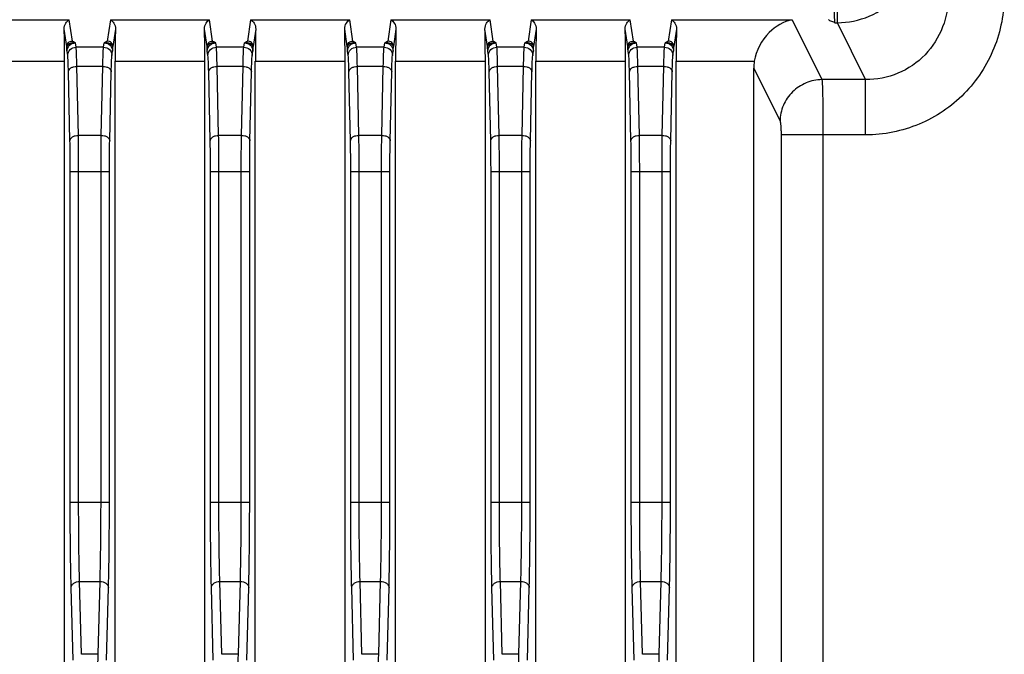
# Model space of a CAD drawing. Header units: millimetres. Extents: x 0 to 2577, y 0 to 841.
# Tile 25 of 68: x 968 to 1003, y 536 to 559. Entities that reach past the tile are written whole.
import ezdxf

# ---------------------------------------------------------------- set-up
doc = ezdxf.new("R2010")
doc.units = ezdxf.units.MM
doc.layers.add('PROCESSING_MODULE_COVER-SHAPE', color=7, linetype='Continuous')

msp = doc.modelspace()

# ---------------------------------------------------------------- linework, layer by layer
at = {"layer": 'PROCESSING_MODULE_COVER-SHAPE', "color": 7, "linetype": 'Continuous'}
for p, q in [((997.489, 558.517), (997.489, 559.502)), ((966.574, 558.617), (970.107, 558.617)), ((970.219, 557.863), (970.107, 558.617)), ((971.574, 558.617), (971.462, 557.863)), ((971.574, 558.617), (975.107, 558.617)), ((975.219, 557.863), (975.107, 558.617)), ((976.574, 558.617), (976.462, 557.863)), ((976.574, 558.617), (980.107, 558.617)), ((980.219, 557.863), (980.107, 558.617)), ((981.574, 558.617), (981.462, 557.863)), ((981.574, 558.617), (985.107, 558.617)), ((985.219, 557.863), (985.107, 558.617)), ((986.574, 558.617), (986.462, 557.863)), ((986.574, 558.617), (990.107, 558.617)), ((990.219, 557.863), (990.107, 558.617)), ((991.574, 558.617), (991.462, 557.863)), ((991.574, 558.617), (995.882, 558.617)), ((995.882, 558.617), (996.94, 556.486)), ((997.395, 558.517), (997.489, 558.517)), ((998.497, 556.486), (997.489, 558.517)), ((970.019, 557.666), (969.926, 558.291)), ((971.755, 558.291), (971.662, 557.666)), ((975.019, 557.666), (974.926, 558.291)), ((976.755, 558.291), (976.662, 557.666)), ((980.019, 557.666), (979.926, 558.291)), ((981.755, 558.291), (981.662, 557.666)), ((985.019, 557.666), (984.926, 558.291)), ((986.755, 558.291), (986.662, 557.666)), ((990.019, 557.666), (989.926, 558.291)), ((991.755, 558.291), (991.662, 557.666)), ((970.351, 557.643), (970.329, 557.797)), ((971.33, 557.643), (971.352, 557.797)), ((975.351, 557.643), (975.329, 557.797)), ((976.33, 557.643), (976.352, 557.797)), ((980.351, 557.643), (980.329, 557.797)), ((981.33, 557.643), (981.352, 557.797)), ((985.351, 557.643), (985.329, 557.797)), ((986.33, 557.643), (986.352, 557.797)), ((990.351, 557.643), (990.329, 557.797)), ((991.33, 557.643), (991.352, 557.797)), ((970.051, 557.348), (970.029, 557.501)), ((971.33, 557.643), (970.351, 557.643)), ((971.629, 557.348), (971.652, 557.501)), ((975.051, 557.348), (975.029, 557.501)), ((976.33, 557.643), (975.351, 557.643)), ((976.629, 557.348), (976.652, 557.501)), ((980.051, 557.348), (980.029, 557.501)), ((981.33, 557.643), (980.351, 557.643)), ((981.629, 557.348), (981.652, 557.501)), ((985.051, 557.348), (985.029, 557.501)), ((986.33, 557.643), (985.351, 557.643)), ((986.629, 557.348), (986.652, 557.501)), ((990.051, 557.348), (990.029, 557.501)), ((991.33, 557.643), (990.351, 557.643)), ((991.629, 557.348), (991.652, 557.501)), ((966.74, 557.14), (969.94, 557.14)), ((969.94, 508.827), (969.94, 557.14)), ((971.74, 508.827), (971.74, 557.14)), ((971.74, 557.14), (974.94, 557.14)), ((974.94, 508.827), (974.94, 557.14)), ((976.74, 508.827), (976.74, 557.14)), ((976.74, 557.14), (979.94, 557.14)), ((979.94, 508.827), (979.94, 557.14)), ((981.74, 508.827), (981.74, 557.14)), ((981.74, 557.14), (984.94, 557.14)), ((984.94, 508.827), (984.94, 557.14)), ((986.74, 508.827), (986.74, 557.14)), ((986.74, 557.14), (989.94, 557.14)), ((989.94, 508.827), (989.94, 557.14)), ((991.74, 508.827), (991.74, 557.14)), ((991.74, 557.14), (994.527, 557.14)), ((970.132, 554.306), (970.078, 556.766)), ((970.432, 554.499), (970.378, 556.959)), ((971.303, 556.959), (970.378, 556.959)), ((971.249, 554.499), (971.303, 556.959)), ((971.549, 554.306), (971.603, 556.766)), ((975.132, 554.306), (975.078, 556.766)), ((975.432, 554.499), (975.378, 556.959)), ((976.303, 556.959), (975.378, 556.959)), ((976.249, 554.499), (976.303, 556.959)), ((976.549, 554.306), (976.603, 556.766)), ((980.132, 554.306), (980.078, 556.766)), ((980.432, 554.499), (980.378, 556.959)), ((981.303, 556.959), (980.378, 556.959)), ((981.249, 554.499), (981.303, 556.959)), ((981.549, 554.306), (981.603, 556.766)), ((985.132, 554.306), (985.078, 556.766)), ((985.432, 554.499), (985.378, 556.959)), ((986.303, 556.959), (985.378, 556.959)), ((986.249, 554.499), (986.303, 556.959)), ((986.549, 554.306), (986.603, 556.766)), ((990.132, 554.306), (990.078, 556.766)), ((990.432, 554.499), (990.378, 556.959)), ((991.303, 556.959), (990.378, 556.959)), ((991.249, 554.499), (991.303, 556.959)), ((991.549, 554.306), (991.603, 556.766)), ((994.508, 508.827), (994.508, 556.898)), ((994.508, 556.898), (995.445, 555.009)), ((998.497, 556.486), (996.94, 556.486)), ((998.497, 554.516), (998.497, 556.486)), ((971.249, 554.499), (970.432, 554.499)), ((976.249, 554.499), (975.432, 554.499)), ((981.249, 554.499), (980.432, 554.499)), ((986.249, 554.499), (985.432, 554.499)), ((991.249, 554.499), (990.432, 554.499)), ((995.482, 554.516), (995.482, 496.454)), ((998.497, 554.516), (995.482, 554.516)), ((996.976, 554.516), (996.976, 494.463)), ((970.142, 541.413), (970.142, 553.214)), ((970.142, 553.214), (971.539, 553.214)), ((970.442, 541.413), (970.442, 553.214)), ((971.239, 541.413), (971.239, 553.214)), ((971.539, 541.413), (971.539, 553.214)), ((975.142, 541.413), (975.142, 553.214)), ((975.142, 553.214), (976.539, 553.214)), ((975.442, 541.413), (975.442, 553.214)), ((976.239, 541.413), (976.239, 553.214)), ((976.539, 541.413), (976.539, 553.214)), ((980.142, 541.413), (980.142, 553.214)), ((980.142, 553.214), (981.539, 553.214)), ((980.442, 541.413), (980.442, 553.214)), ((981.239, 541.413), (981.239, 553.214)), ((981.539, 541.413), (981.539, 553.214)), ((985.142, 541.413), (985.142, 553.214)), ((985.142, 553.214), (986.539, 553.214)), ((985.442, 541.413), (985.442, 553.214)), ((986.239, 541.413), (986.239, 553.214)), ((986.539, 541.413), (986.539, 553.214)), ((990.142, 541.413), (990.142, 553.214)), ((990.142, 553.214), (991.539, 553.214)), ((990.442, 541.413), (990.442, 553.214)), ((991.239, 541.413), (991.239, 553.214)), ((991.539, 541.413), (991.539, 553.214)), ((970.142, 541.413), (971.539, 541.413)), ((975.142, 541.413), (976.539, 541.413)), ((980.142, 541.413), (981.539, 541.413)), ((985.142, 541.413), (986.539, 541.413)), ((990.142, 541.413), (991.539, 541.413)), ((970.543, 535.989), (970.475, 538.585)), ((970.475, 538.585), (971.206, 538.585)), ((971.138, 535.989), (971.206, 538.585)), ((975.543, 535.989), (975.475, 538.585)), ((975.475, 538.585), (976.206, 538.585)), ((976.138, 535.989), (976.206, 538.585)), ((980.543, 535.989), (980.475, 538.585)), ((980.475, 538.585), (981.206, 538.585)), ((981.138, 535.989), (981.206, 538.585)), ((985.543, 535.989), (985.475, 538.585)), ((985.475, 538.585), (986.206, 538.585)), ((986.138, 535.989), (986.206, 538.585)), ((990.543, 535.989), (990.475, 538.585)), ((990.475, 538.585), (991.206, 538.585)), ((991.138, 535.989), (991.206, 538.585)), ((970.243, 535.776), (970.175, 538.373)), ((971.438, 535.776), (971.506, 538.373)), ((975.243, 535.776), (975.175, 538.373)), ((976.438, 535.776), (976.506, 538.373)), ((980.243, 535.776), (980.175, 538.373)), ((981.438, 535.776), (981.506, 538.373)), ((985.243, 535.776), (985.175, 538.373)), ((986.438, 535.776), (986.506, 538.373)), ((990.243, 535.776), (990.175, 538.373)), ((991.438, 535.776), (991.506, 538.373)), ((971.138, 535.989), (970.543, 535.989)), ((976.138, 535.989), (975.543, 535.989)), ((981.138, 535.989), (980.543, 535.989)), ((986.138, 535.989), (985.543, 535.989)), ((991.138, 535.989), (990.543, 535.989))]:
    msp.add_line(p, q, dxfattribs=at)
for centre, major_axis, ratio, start_param, end_param in [((969.901, 557.14), (0, 1.5), 0.026186, -1.570796, -0.695632), ((971.78, 557.14), (0, 1.5), 0.026186, 0.695632, 1.570796), ((974.901, 557.14), (0, 1.5), 0.026186, -1.570796, -0.695632), ((976.78, 557.14), (0, 1.5), 0.026186, 0.695632, 1.570796), ((979.901, 557.14), (0, 1.5), 0.026186, -1.570796, -0.695632), ((981.78, 557.14), (0, 1.5), 0.026186, 0.695632, 1.570796), ((984.901, 557.14), (0, 1.5), 0.026186, -1.570796, -0.695632), ((986.78, 557.14), (0, 1.5), 0.026186, 0.695632, 1.570796), ((989.901, 557.14), (0, 1.5), 0.026186, -1.570796, -0.695632), ((991.78, 557.14), (0, 1.5), 0.026186, 0.695632, 1.570796), ((996.013, 556.875), (-0.679, 1.369), 0.981173, 0.943206, 1.102604)]:
    msp.add_ellipse(centre, major_axis=major_axis, ratio=ratio, start_param=start_param, end_param=end_param, dxfattribs=at)
for points, knots in [([(997.489, 558.517), (997.876, 558.519), (998.659, 558.677), (999.645, 559.343), (1000.305, 560.334), (1000.461, 561.115), (1000.463, 561.502)], [0, 0, 0, 0, 0.250066, 0.500149, 0.750136, 1, 1, 1, 1]), ([(997.36, 559.502), (997.36, 559.388), (997.362, 559.174), (997.368, 558.885), (997.379, 558.671), (997.386, 558.556), (997.395, 558.517)], [0, 0, 0, 0, 0.347032, 0.652184, 0.878808, 1, 1, 1, 1]), ([(1003.44, 559.517), (1003.44, 558.869), (1003.19, 557.561), (1002.1, 555.896), (1000.453, 554.776), (999.144, 554.516), (998.497, 554.516)], [0, 0, 0, 0, 0.250062, 0.500061, 0.750022, 1, 1, 1, 1]), ([(1001.448, 559.517), (1001.452, 559.127), (1001.313, 558.337), (1000.673, 557.32), (999.682, 556.635), (998.888, 556.482), (998.497, 556.486)], [0, 0, 0, 0, 0.249426, 0.499397, 0.74973, 1, 1, 1, 1]), ([(969.926, 558.291), (969.924, 558.365), (969.962, 558.497), (970.058, 558.592), (970.107, 558.617)], [0, 0, 0, 0, 0.56873, 1, 1, 1, 1]), ([(971.574, 558.617), (971.623, 558.592), (971.719, 558.497), (971.757, 558.365), (971.755, 558.291)], [0, 0, 0, 0, 0.431244, 1, 1, 1, 1]), ([(974.926, 558.291), (974.924, 558.365), (974.962, 558.497), (975.058, 558.592), (975.107, 558.617)], [0, 0, 0, 0, 0.56873, 1, 1, 1, 1]), ([(976.574, 558.617), (976.623, 558.592), (976.719, 558.497), (976.757, 558.365), (976.755, 558.291)], [0, 0, 0, 0, 0.431244, 1, 1, 1, 1]), ([(979.926, 558.291), (979.924, 558.365), (979.962, 558.497), (980.058, 558.592), (980.107, 558.617)], [0, 0, 0, 0, 0.56873, 1, 1, 1, 1]), ([(981.574, 558.617), (981.623, 558.592), (981.719, 558.497), (981.757, 558.365), (981.755, 558.291)], [0, 0, 0, 0, 0.431244, 1, 1, 1, 1]), ([(984.926, 558.291), (984.924, 558.365), (984.962, 558.497), (985.058, 558.592), (985.107, 558.617)], [0, 0, 0, 0, 0.56873, 1, 1, 1, 1]), ([(986.574, 558.617), (986.623, 558.592), (986.719, 558.497), (986.757, 558.365), (986.755, 558.291)], [0, 0, 0, 0, 0.431244, 1, 1, 1, 1]), ([(989.926, 558.291), (989.924, 558.365), (989.962, 558.497), (990.058, 558.592), (990.107, 558.617)], [0, 0, 0, 0, 0.56873, 1, 1, 1, 1]), ([(991.574, 558.617), (991.623, 558.592), (991.719, 558.497), (991.757, 558.365), (991.755, 558.291)], [0, 0, 0, 0, 0.431244, 1, 1, 1, 1]), ([(995.882, 558.617), (995.576, 558.559), (994.932, 558.189), (994.588, 557.521), (994.527, 557.14)], [0, 0, 0, 0, 0.446847, 1, 1, 1, 1]), ([(997.395, 558.517), (997.347, 558.534), (997.278, 558.558), (997.205, 558.595), (997.176, 558.618), (997.174, 558.631)], [0, 0, 0, 0, 0.607497, 0.845119, 1, 1, 1, 1]), ([(970.019, 557.666), (970.019, 557.717), (970.063, 557.822), (970.168, 557.863), (970.219, 557.863)], [0, 0, 0, 0, 0.497369, 1, 1, 1, 1]), ([(970.329, 557.797), (970.256, 557.804), (970.15, 557.788), (970.049, 557.726), (970.02, 557.685), (970.019, 557.666)], [0, 0, 0, 0, 0.614308, 0.843414, 1, 1, 1, 1]), ([(970.029, 557.501), (970.029, 557.577), (970.094, 557.734), (970.252, 557.796), (970.329, 557.797)], [0, 0, 0, 0, 0.497369, 1, 1, 1, 1]), ([(970.329, 557.797), (970.305, 557.807), (970.27, 557.821), (970.234, 557.843), (970.22, 557.856), (970.219, 557.863)], [0, 0, 0, 0, 0.599211, 0.837113, 1, 1, 1, 1]), ([(971.462, 557.863), (971.461, 557.856), (971.447, 557.843), (971.41, 557.821), (971.376, 557.807), (971.352, 557.797)], [0, 0, 0, 0, 0.16287, 0.400795, 1, 1, 1, 1]), ([(971.662, 557.666), (971.66, 557.685), (971.632, 557.726), (971.531, 557.788), (971.425, 557.804), (971.352, 557.797)], [0, 0, 0, 0, 0.1565, 0.385591, 1, 1, 1, 1]), ([(971.352, 557.797), (971.429, 557.796), (971.586, 557.734), (971.652, 557.577), (971.652, 557.501)], [0, 0, 0, 0, 0.502631, 1, 1, 1, 1]), ([(971.662, 557.666), (971.661, 557.717), (971.618, 557.822), (971.513, 557.863), (971.462, 557.863)], [0, 0, 0, 0, 0.497371, 1, 1, 1, 1]), ([(975.019, 557.666), (975.019, 557.717), (975.063, 557.822), (975.168, 557.863), (975.219, 557.863)], [0, 0, 0, 0, 0.497369, 1, 1, 1, 1]), ([(975.329, 557.797), (975.256, 557.804), (975.15, 557.788), (975.049, 557.726), (975.02, 557.685), (975.019, 557.666)], [0, 0, 0, 0, 0.614308, 0.843414, 1, 1, 1, 1]), ([(975.029, 557.501), (975.029, 557.577), (975.094, 557.734), (975.252, 557.796), (975.329, 557.797)], [0, 0, 0, 0, 0.497369, 1, 1, 1, 1]), ([(975.329, 557.797), (975.305, 557.807), (975.27, 557.821), (975.234, 557.843), (975.22, 557.856), (975.219, 557.863)], [0, 0, 0, 0, 0.599211, 0.837113, 1, 1, 1, 1]), ([(976.462, 557.863), (976.461, 557.856), (976.447, 557.843), (976.41, 557.821), (976.376, 557.807), (976.352, 557.797)], [0, 0, 0, 0, 0.16287, 0.400795, 1, 1, 1, 1]), ([(976.662, 557.666), (976.66, 557.685), (976.632, 557.726), (976.531, 557.788), (976.425, 557.804), (976.352, 557.797)], [0, 0, 0, 0, 0.1565, 0.385591, 1, 1, 1, 1]), ([(976.352, 557.797), (976.429, 557.796), (976.586, 557.734), (976.652, 557.577), (976.652, 557.501)], [0, 0, 0, 0, 0.502631, 1, 1, 1, 1]), ([(976.662, 557.666), (976.661, 557.717), (976.618, 557.822), (976.513, 557.863), (976.462, 557.863)], [0, 0, 0, 0, 0.497371, 1, 1, 1, 1]), ([(980.019, 557.666), (980.019, 557.717), (980.063, 557.822), (980.168, 557.863), (980.219, 557.863)], [0, 0, 0, 0, 0.497369, 1, 1, 1, 1]), ([(980.329, 557.797), (980.256, 557.804), (980.15, 557.788), (980.049, 557.726), (980.02, 557.685), (980.019, 557.666)], [0, 0, 0, 0, 0.614308, 0.843414, 1, 1, 1, 1]), ([(980.029, 557.501), (980.029, 557.577), (980.094, 557.734), (980.252, 557.796), (980.329, 557.797)], [0, 0, 0, 0, 0.497369, 1, 1, 1, 1]), ([(980.329, 557.797), (980.305, 557.807), (980.27, 557.821), (980.234, 557.843), (980.22, 557.856), (980.219, 557.863)], [0, 0, 0, 0, 0.599211, 0.837113, 1, 1, 1, 1]), ([(981.462, 557.863), (981.461, 557.856), (981.447, 557.843), (981.41, 557.821), (981.376, 557.807), (981.352, 557.797)], [0, 0, 0, 0, 0.16287, 0.400795, 1, 1, 1, 1]), ([(981.662, 557.666), (981.66, 557.685), (981.632, 557.726), (981.531, 557.788), (981.425, 557.804), (981.352, 557.797)], [0, 0, 0, 0, 0.1565, 0.385591, 1, 1, 1, 1]), ([(981.352, 557.797), (981.429, 557.796), (981.586, 557.734), (981.652, 557.577), (981.652, 557.501)], [0, 0, 0, 0, 0.502631, 1, 1, 1, 1]), ([(981.662, 557.666), (981.661, 557.717), (981.618, 557.822), (981.513, 557.863), (981.462, 557.863)], [0, 0, 0, 0, 0.497371, 1, 1, 1, 1]), ([(985.019, 557.666), (985.019, 557.717), (985.063, 557.822), (985.168, 557.863), (985.219, 557.863)], [0, 0, 0, 0, 0.497369, 1, 1, 1, 1]), ([(985.329, 557.797), (985.256, 557.804), (985.15, 557.788), (985.049, 557.726), (985.02, 557.685), (985.019, 557.666)], [0, 0, 0, 0, 0.614308, 0.843414, 1, 1, 1, 1]), ([(985.029, 557.501), (985.029, 557.577), (985.094, 557.734), (985.252, 557.796), (985.329, 557.797)], [0, 0, 0, 0, 0.497369, 1, 1, 1, 1]), ([(985.329, 557.797), (985.305, 557.807), (985.27, 557.821), (985.234, 557.843), (985.22, 557.856), (985.219, 557.863)], [0, 0, 0, 0, 0.599211, 0.837113, 1, 1, 1, 1]), ([(986.462, 557.863), (986.461, 557.856), (986.447, 557.843), (986.41, 557.821), (986.376, 557.807), (986.352, 557.797)], [0, 0, 0, 0, 0.16287, 0.400795, 1, 1, 1, 1]), ([(986.662, 557.666), (986.66, 557.685), (986.632, 557.726), (986.531, 557.788), (986.425, 557.804), (986.352, 557.797)], [0, 0, 0, 0, 0.1565, 0.385591, 1, 1, 1, 1]), ([(986.352, 557.797), (986.429, 557.796), (986.586, 557.734), (986.652, 557.577), (986.652, 557.501)], [0, 0, 0, 0, 0.502631, 1, 1, 1, 1]), ([(986.662, 557.666), (986.661, 557.717), (986.618, 557.822), (986.513, 557.863), (986.462, 557.863)], [0, 0, 0, 0, 0.497371, 1, 1, 1, 1]), ([(990.019, 557.666), (990.019, 557.717), (990.063, 557.822), (990.168, 557.863), (990.219, 557.863)], [0, 0, 0, 0, 0.497369, 1, 1, 1, 1]), ([(990.329, 557.797), (990.256, 557.804), (990.15, 557.788), (990.049, 557.726), (990.02, 557.685), (990.019, 557.666)], [0, 0, 0, 0, 0.614308, 0.843414, 1, 1, 1, 1]), ([(990.029, 557.501), (990.029, 557.577), (990.094, 557.734), (990.252, 557.796), (990.329, 557.797)], [0, 0, 0, 0, 0.497369, 1, 1, 1, 1]), ([(990.329, 557.797), (990.305, 557.807), (990.27, 557.821), (990.234, 557.843), (990.22, 557.856), (990.219, 557.863)], [0, 0, 0, 0, 0.599211, 0.837113, 1, 1, 1, 1]), ([(991.462, 557.863), (991.461, 557.856), (991.447, 557.843), (991.41, 557.821), (991.376, 557.807), (991.352, 557.797)], [0, 0, 0, 0, 0.16287, 0.400795, 1, 1, 1, 1]), ([(991.662, 557.666), (991.66, 557.685), (991.632, 557.726), (991.531, 557.788), (991.425, 557.804), (991.352, 557.797)], [0, 0, 0, 0, 0.1565, 0.385591, 1, 1, 1, 1]), ([(991.352, 557.797), (991.429, 557.796), (991.586, 557.734), (991.652, 557.577), (991.652, 557.501)], [0, 0, 0, 0, 0.502631, 1, 1, 1, 1]), ([(991.662, 557.666), (991.661, 557.717), (991.618, 557.822), (991.513, 557.863), (991.462, 557.863)], [0, 0, 0, 0, 0.497371, 1, 1, 1, 1]), ([(970.029, 557.501), (970.027, 557.509), (970.022, 557.564), (970.021, 557.619), (970.019, 557.666)], [0, 0, 0, 0, 0.144201, 1, 1, 1, 1]), ([(970.051, 557.348), (970.052, 557.423), (970.117, 557.581), (970.275, 557.643), (970.351, 557.643)], [0, 0, 0, 0, 0.497369, 1, 1, 1, 1]), ([(970.378, 556.959), (970.375, 557.108), (970.368, 557.336), (970.361, 557.565), (970.351, 557.643)], [0, 0, 0, 0, 0.652289, 1, 1, 1, 1]), ([(971.303, 556.959), (971.306, 557.108), (971.313, 557.336), (971.32, 557.565), (971.33, 557.643)], [0, 0, 0, 0, 0.652371, 1, 1, 1, 1]), ([(971.33, 557.643), (971.406, 557.643), (971.564, 557.581), (971.629, 557.423), (971.629, 557.348)], [0, 0, 0, 0, 0.502631, 1, 1, 1, 1]), ([(971.652, 557.501), (971.653, 557.509), (971.658, 557.564), (971.66, 557.619), (971.662, 557.666)], [0, 0, 0, 0, 0.144222, 1, 1, 1, 1]), ([(975.029, 557.501), (975.027, 557.509), (975.022, 557.564), (975.021, 557.619), (975.019, 557.666)], [0, 0, 0, 0, 0.144201, 1, 1, 1, 1]), ([(975.051, 557.348), (975.052, 557.423), (975.117, 557.581), (975.275, 557.643), (975.351, 557.643)], [0, 0, 0, 0, 0.497369, 1, 1, 1, 1]), ([(975.378, 556.959), (975.375, 557.108), (975.368, 557.336), (975.361, 557.565), (975.351, 557.643)], [0, 0, 0, 0, 0.652289, 1, 1, 1, 1]), ([(976.303, 556.959), (976.306, 557.108), (976.313, 557.336), (976.32, 557.565), (976.33, 557.643)], [0, 0, 0, 0, 0.652371, 1, 1, 1, 1]), ([(976.33, 557.643), (976.406, 557.643), (976.564, 557.581), (976.629, 557.423), (976.629, 557.348)], [0, 0, 0, 0, 0.502631, 1, 1, 1, 1]), ([(976.652, 557.501), (976.653, 557.509), (976.658, 557.564), (976.66, 557.619), (976.662, 557.666)], [0, 0, 0, 0, 0.144222, 1, 1, 1, 1]), ([(980.029, 557.501), (980.027, 557.509), (980.022, 557.564), (980.021, 557.619), (980.019, 557.666)], [0, 0, 0, 0, 0.144201, 1, 1, 1, 1]), ([(980.051, 557.348), (980.052, 557.423), (980.117, 557.581), (980.275, 557.643), (980.351, 557.643)], [0, 0, 0, 0, 0.497369, 1, 1, 1, 1]), ([(980.378, 556.959), (980.375, 557.108), (980.368, 557.336), (980.361, 557.565), (980.351, 557.643)], [0, 0, 0, 0, 0.652289, 1, 1, 1, 1]), ([(981.303, 556.959), (981.306, 557.108), (981.313, 557.336), (981.32, 557.565), (981.33, 557.643)], [0, 0, 0, 0, 0.652371, 1, 1, 1, 1]), ([(981.33, 557.643), (981.406, 557.643), (981.564, 557.581), (981.629, 557.423), (981.629, 557.348)], [0, 0, 0, 0, 0.502631, 1, 1, 1, 1]), ([(981.652, 557.501), (981.653, 557.509), (981.658, 557.564), (981.66, 557.619), (981.662, 557.666)], [0, 0, 0, 0, 0.144222, 1, 1, 1, 1]), ([(985.029, 557.501), (985.027, 557.509), (985.022, 557.564), (985.021, 557.619), (985.019, 557.666)], [0, 0, 0, 0, 0.144201, 1, 1, 1, 1]), ([(985.051, 557.348), (985.052, 557.423), (985.117, 557.581), (985.275, 557.643), (985.351, 557.643)], [0, 0, 0, 0, 0.497369, 1, 1, 1, 1]), ([(985.378, 556.959), (985.375, 557.108), (985.368, 557.336), (985.361, 557.565), (985.351, 557.643)], [0, 0, 0, 0, 0.652289, 1, 1, 1, 1]), ([(986.303, 556.959), (986.306, 557.108), (986.313, 557.336), (986.32, 557.565), (986.33, 557.643)], [0, 0, 0, 0, 0.652371, 1, 1, 1, 1]), ([(986.33, 557.643), (986.406, 557.643), (986.564, 557.581), (986.629, 557.423), (986.629, 557.348)], [0, 0, 0, 0, 0.502631, 1, 1, 1, 1]), ([(986.652, 557.501), (986.653, 557.509), (986.658, 557.564), (986.66, 557.619), (986.662, 557.666)], [0, 0, 0, 0, 0.144222, 1, 1, 1, 1]), ([(990.029, 557.501), (990.027, 557.509), (990.022, 557.564), (990.021, 557.619), (990.019, 557.666)], [0, 0, 0, 0, 0.144201, 1, 1, 1, 1]), ([(990.051, 557.348), (990.052, 557.423), (990.117, 557.581), (990.275, 557.643), (990.351, 557.643)], [0, 0, 0, 0, 0.497369, 1, 1, 1, 1]), ([(990.378, 556.959), (990.375, 557.108), (990.368, 557.336), (990.361, 557.565), (990.351, 557.643)], [0, 0, 0, 0, 0.652289, 1, 1, 1, 1]), ([(991.303, 556.959), (991.306, 557.108), (991.313, 557.336), (991.32, 557.565), (991.33, 557.643)], [0, 0, 0, 0, 0.652371, 1, 1, 1, 1]), ([(991.33, 557.643), (991.406, 557.643), (991.564, 557.581), (991.629, 557.423), (991.629, 557.348)], [0, 0, 0, 0, 0.502631, 1, 1, 1, 1]), ([(991.652, 557.501), (991.653, 557.509), (991.658, 557.564), (991.66, 557.619), (991.662, 557.666)], [0, 0, 0, 0, 0.144222, 1, 1, 1, 1]), ([(970.078, 556.766), (970.075, 556.893), (970.068, 557.087), (970.061, 557.281), (970.051, 557.348)], [0, 0, 0, 0, 0.652165, 1, 1, 1, 1]), ([(971.603, 556.766), (971.606, 556.893), (971.613, 557.087), (971.62, 557.281), (971.629, 557.348)], [0, 0, 0, 0, 0.652246, 1, 1, 1, 1]), ([(975.078, 556.766), (975.075, 556.893), (975.068, 557.087), (975.061, 557.281), (975.051, 557.348)], [0, 0, 0, 0, 0.652165, 1, 1, 1, 1]), ([(976.603, 556.766), (976.606, 556.893), (976.613, 557.087), (976.62, 557.281), (976.629, 557.348)], [0, 0, 0, 0, 0.652246, 1, 1, 1, 1]), ([(980.078, 556.766), (980.075, 556.893), (980.068, 557.087), (980.061, 557.281), (980.051, 557.348)], [0, 0, 0, 0, 0.652165, 1, 1, 1, 1]), ([(981.603, 556.766), (981.606, 556.893), (981.613, 557.087), (981.62, 557.281), (981.629, 557.348)], [0, 0, 0, 0, 0.652246, 1, 1, 1, 1]), ([(985.078, 556.766), (985.075, 556.893), (985.068, 557.087), (985.061, 557.281), (985.051, 557.348)], [0, 0, 0, 0, 0.652165, 1, 1, 1, 1]), ([(986.603, 556.766), (986.606, 556.893), (986.613, 557.087), (986.62, 557.281), (986.629, 557.348)], [0, 0, 0, 0, 0.652246, 1, 1, 1, 1]), ([(990.078, 556.766), (990.075, 556.893), (990.068, 557.087), (990.061, 557.281), (990.051, 557.348)], [0, 0, 0, 0, 0.652165, 1, 1, 1, 1]), ([(991.603, 556.766), (991.606, 556.893), (991.613, 557.087), (991.62, 557.281), (991.629, 557.348)], [0, 0, 0, 0, 0.652246, 1, 1, 1, 1]), ([(970.078, 556.766), (970.079, 556.792), (970.099, 556.848), (970.169, 556.909), (970.266, 556.949), (970.34, 556.959), (970.378, 556.959)], [0, 0, 0, 0, 0.198825, 0.431898, 0.704108, 1, 1, 1, 1]), ([(971.303, 556.959), (971.341, 556.959), (971.415, 556.949), (971.511, 556.909), (971.582, 556.848), (971.602, 556.792), (971.603, 556.766)], [0, 0, 0, 0, 0.295892, 0.568102, 0.801175, 1, 1, 1, 1]), ([(975.078, 556.766), (975.079, 556.792), (975.099, 556.848), (975.169, 556.909), (975.266, 556.949), (975.34, 556.959), (975.378, 556.959)], [0, 0, 0, 0, 0.198825, 0.431898, 0.704108, 1, 1, 1, 1]), ([(976.303, 556.959), (976.341, 556.959), (976.415, 556.949), (976.511, 556.909), (976.582, 556.848), (976.602, 556.792), (976.603, 556.766)], [0, 0, 0, 0, 0.295892, 0.568102, 0.801175, 1, 1, 1, 1]), ([(980.078, 556.766), (980.079, 556.792), (980.099, 556.848), (980.169, 556.909), (980.266, 556.949), (980.34, 556.959), (980.378, 556.959)], [0, 0, 0, 0, 0.198825, 0.431898, 0.704108, 1, 1, 1, 1]), ([(981.303, 556.959), (981.341, 556.959), (981.415, 556.949), (981.511, 556.909), (981.582, 556.848), (981.602, 556.792), (981.603, 556.766)], [0, 0, 0, 0, 0.295892, 0.568102, 0.801175, 1, 1, 1, 1]), ([(985.078, 556.766), (985.079, 556.792), (985.099, 556.848), (985.169, 556.909), (985.266, 556.949), (985.34, 556.959), (985.378, 556.959)], [0, 0, 0, 0, 0.198825, 0.431898, 0.704108, 1, 1, 1, 1]), ([(986.303, 556.959), (986.341, 556.959), (986.415, 556.949), (986.511, 556.909), (986.582, 556.848), (986.602, 556.792), (986.603, 556.766)], [0, 0, 0, 0, 0.295892, 0.568102, 0.801175, 1, 1, 1, 1]), ([(990.078, 556.766), (990.079, 556.792), (990.099, 556.848), (990.169, 556.909), (990.266, 556.949), (990.34, 556.959), (990.378, 556.959)], [0, 0, 0, 0, 0.198825, 0.431898, 0.704108, 1, 1, 1, 1]), ([(991.303, 556.959), (991.341, 556.959), (991.415, 556.949), (991.511, 556.909), (991.582, 556.848), (991.602, 556.792), (991.603, 556.766)], [0, 0, 0, 0, 0.295892, 0.568102, 0.801175, 1, 1, 1, 1]), ([(996.94, 556.486), (996.747, 556.483), (996.358, 556.402), (995.865, 556.073), (995.531, 555.586), (995.448, 555.2), (995.445, 555.009)], [0, 0, 0, 0, 0.250817, 0.501849, 0.751804, 1, 1, 1, 1]), ([(996.94, 556.486), (996.949, 556.407), (996.956, 556.179), (996.968, 555.751), (996.974, 555.173), (996.976, 554.744), (996.976, 554.516)], [0, 0, 0, 0, 0.12076, 0.347376, 0.652666, 1, 1, 1, 1]), ([(995.445, 555.009), (995.454, 554.99), (995.462, 554.932), (995.474, 554.826), (995.48, 554.681), (995.482, 554.573), (995.482, 554.516)], [0, 0, 0, 0, 0.123109, 0.349507, 0.6538, 1, 1, 1, 1]), ([(970.132, 554.306), (970.133, 554.332), (970.153, 554.388), (970.223, 554.449), (970.32, 554.489), (970.394, 554.499), (970.432, 554.499)], [0, 0, 0, 0, 0.198825, 0.431898, 0.704108, 1, 1, 1, 1]), ([(970.142, 553.214), (970.142, 553.312), (970.141, 553.676), (970.138, 554.041), (970.132, 554.306)], [0, 0, 0, 0, 0.270109, 1, 1, 1, 1]), ([(970.442, 553.214), (970.442, 553.329), (970.441, 553.758), (970.438, 554.187), (970.432, 554.499)], [0, 0, 0, 0, 0.27011, 1, 1, 1, 1]), ([(971.239, 553.214), (971.239, 553.33), (971.24, 553.758), (971.243, 554.187), (971.249, 554.499)], [0, 0, 0, 0, 0.270144, 1, 1, 1, 1]), ([(971.249, 554.499), (971.287, 554.499), (971.361, 554.489), (971.457, 554.449), (971.528, 554.388), (971.548, 554.332), (971.549, 554.306)], [0, 0, 0, 0, 0.295892, 0.568102, 0.801175, 1, 1, 1, 1]), ([(971.539, 553.214), (971.539, 553.312), (971.539, 553.676), (971.543, 554.041), (971.549, 554.306)], [0, 0, 0, 0, 0.270144, 1, 1, 1, 1]), ([(975.132, 554.306), (975.133, 554.332), (975.153, 554.388), (975.223, 554.449), (975.32, 554.489), (975.394, 554.499), (975.432, 554.499)], [0, 0, 0, 0, 0.198825, 0.431898, 0.704108, 1, 1, 1, 1]), ([(975.142, 553.214), (975.142, 553.312), (975.141, 553.676), (975.138, 554.041), (975.132, 554.306)], [0, 0, 0, 0, 0.270109, 1, 1, 1, 1]), ([(975.442, 553.214), (975.442, 553.329), (975.441, 553.758), (975.438, 554.187), (975.432, 554.499)], [0, 0, 0, 0, 0.27011, 1, 1, 1, 1]), ([(976.239, 553.214), (976.239, 553.33), (976.24, 553.758), (976.243, 554.187), (976.249, 554.499)], [0, 0, 0, 0, 0.270144, 1, 1, 1, 1]), ([(976.249, 554.499), (976.287, 554.499), (976.361, 554.489), (976.457, 554.449), (976.528, 554.388), (976.548, 554.332), (976.549, 554.306)], [0, 0, 0, 0, 0.295892, 0.568102, 0.801175, 1, 1, 1, 1]), ([(976.539, 553.214), (976.539, 553.312), (976.539, 553.676), (976.543, 554.041), (976.549, 554.306)], [0, 0, 0, 0, 0.270144, 1, 1, 1, 1]), ([(980.132, 554.306), (980.133, 554.332), (980.153, 554.388), (980.223, 554.449), (980.32, 554.489), (980.394, 554.499), (980.432, 554.499)], [0, 0, 0, 0, 0.198825, 0.431898, 0.704108, 1, 1, 1, 1]), ([(980.142, 553.214), (980.142, 553.312), (980.141, 553.676), (980.138, 554.041), (980.132, 554.306)], [0, 0, 0, 0, 0.270109, 1, 1, 1, 1]), ([(980.442, 553.214), (980.442, 553.329), (980.441, 553.758), (980.438, 554.187), (980.432, 554.499)], [0, 0, 0, 0, 0.27011, 1, 1, 1, 1]), ([(981.239, 553.214), (981.239, 553.33), (981.24, 553.758), (981.243, 554.187), (981.249, 554.499)], [0, 0, 0, 0, 0.270144, 1, 1, 1, 1]), ([(981.249, 554.499), (981.287, 554.499), (981.361, 554.489), (981.457, 554.449), (981.528, 554.388), (981.548, 554.332), (981.549, 554.306)], [0, 0, 0, 0, 0.295892, 0.568102, 0.801175, 1, 1, 1, 1]), ([(981.539, 553.214), (981.539, 553.312), (981.539, 553.676), (981.543, 554.041), (981.549, 554.306)], [0, 0, 0, 0, 0.270144, 1, 1, 1, 1]), ([(985.132, 554.306), (985.133, 554.332), (985.153, 554.388), (985.223, 554.449), (985.32, 554.489), (985.394, 554.499), (985.432, 554.499)], [0, 0, 0, 0, 0.198825, 0.431898, 0.704108, 1, 1, 1, 1]), ([(985.142, 553.214), (985.142, 553.312), (985.141, 553.676), (985.138, 554.041), (985.132, 554.306)], [0, 0, 0, 0, 0.270109, 1, 1, 1, 1]), ([(985.442, 553.214), (985.442, 553.329), (985.441, 553.758), (985.438, 554.187), (985.432, 554.499)], [0, 0, 0, 0, 0.27011, 1, 1, 1, 1]), ([(986.239, 553.214), (986.239, 553.33), (986.24, 553.758), (986.243, 554.187), (986.249, 554.499)], [0, 0, 0, 0, 0.270144, 1, 1, 1, 1]), ([(986.249, 554.499), (986.287, 554.499), (986.361, 554.489), (986.457, 554.449), (986.528, 554.388), (986.548, 554.332), (986.549, 554.306)], [0, 0, 0, 0, 0.295892, 0.568102, 0.801175, 1, 1, 1, 1]), ([(986.539, 553.214), (986.539, 553.312), (986.539, 553.676), (986.543, 554.041), (986.549, 554.306)], [0, 0, 0, 0, 0.270144, 1, 1, 1, 1]), ([(990.132, 554.306), (990.133, 554.332), (990.153, 554.388), (990.223, 554.449), (990.32, 554.489), (990.394, 554.499), (990.432, 554.499)], [0, 0, 0, 0, 0.198825, 0.431898, 0.704108, 1, 1, 1, 1]), ([(990.142, 553.214), (990.142, 553.312), (990.141, 553.676), (990.138, 554.041), (990.132, 554.306)], [0, 0, 0, 0, 0.270109, 1, 1, 1, 1]), ([(990.442, 553.214), (990.442, 553.329), (990.441, 553.758), (990.438, 554.187), (990.432, 554.499)], [0, 0, 0, 0, 0.27011, 1, 1, 1, 1]), ([(991.239, 553.214), (991.239, 553.33), (991.24, 553.758), (991.243, 554.187), (991.249, 554.499)], [0, 0, 0, 0, 0.270144, 1, 1, 1, 1]), ([(991.249, 554.499), (991.287, 554.499), (991.361, 554.489), (991.457, 554.449), (991.528, 554.388), (991.548, 554.332), (991.549, 554.306)], [0, 0, 0, 0, 0.295892, 0.568102, 0.801175, 1, 1, 1, 1]), ([(991.539, 553.214), (991.539, 553.312), (991.539, 553.676), (991.543, 554.041), (991.549, 554.306)], [0, 0, 0, 0, 0.270144, 1, 1, 1, 1]), ([(970.175, 538.373), (970.17, 538.59), (970.149, 539.603), (970.142, 540.617), (970.142, 541.413)], [0, 0, 0, 0, 0.2143, 1, 1, 1, 1]), ([(970.475, 538.585), (970.469, 538.787), (970.448, 539.729), (970.442, 540.672), (970.442, 541.413)], [0, 0, 0, 0, 0.214303, 1, 1, 1, 1]), ([(971.206, 538.585), (971.211, 538.787), (971.232, 539.729), (971.239, 540.672), (971.239, 541.413)], [0, 0, 0, 0, 0.214303, 1, 1, 1, 1]), ([(971.506, 538.373), (971.511, 538.59), (971.532, 539.603), (971.539, 540.617), (971.539, 541.413)], [0, 0, 0, 0, 0.2143, 1, 1, 1, 1]), ([(975.175, 538.373), (975.17, 538.59), (975.149, 539.603), (975.142, 540.617), (975.142, 541.413)], [0, 0, 0, 0, 0.2143, 1, 1, 1, 1]), ([(975.475, 538.585), (975.469, 538.787), (975.448, 539.729), (975.442, 540.672), (975.442, 541.413)], [0, 0, 0, 0, 0.214303, 1, 1, 1, 1]), ([(976.206, 538.585), (976.211, 538.787), (976.232, 539.729), (976.239, 540.672), (976.239, 541.413)], [0, 0, 0, 0, 0.214303, 1, 1, 1, 1]), ([(976.506, 538.373), (976.511, 538.59), (976.532, 539.603), (976.539, 540.617), (976.539, 541.413)], [0, 0, 0, 0, 0.2143, 1, 1, 1, 1]), ([(980.175, 538.373), (980.17, 538.59), (980.149, 539.603), (980.142, 540.617), (980.142, 541.413)], [0, 0, 0, 0, 0.2143, 1, 1, 1, 1]), ([(980.475, 538.585), (980.469, 538.787), (980.448, 539.729), (980.442, 540.672), (980.442, 541.413)], [0, 0, 0, 0, 0.214303, 1, 1, 1, 1]), ([(981.206, 538.585), (981.211, 538.787), (981.232, 539.729), (981.239, 540.672), (981.239, 541.413)], [0, 0, 0, 0, 0.214303, 1, 1, 1, 1]), ([(981.506, 538.373), (981.511, 538.59), (981.532, 539.603), (981.539, 540.617), (981.539, 541.413)], [0, 0, 0, 0, 0.2143, 1, 1, 1, 1]), ([(985.175, 538.373), (985.17, 538.59), (985.149, 539.603), (985.142, 540.617), (985.142, 541.413)], [0, 0, 0, 0, 0.2143, 1, 1, 1, 1]), ([(985.475, 538.585), (985.469, 538.787), (985.448, 539.729), (985.442, 540.672), (985.442, 541.413)], [0, 0, 0, 0, 0.214303, 1, 1, 1, 1]), ([(986.206, 538.585), (986.211, 538.787), (986.232, 539.729), (986.239, 540.672), (986.239, 541.413)], [0, 0, 0, 0, 0.214303, 1, 1, 1, 1]), ([(986.506, 538.373), (986.511, 538.59), (986.532, 539.603), (986.539, 540.617), (986.539, 541.413)], [0, 0, 0, 0, 0.2143, 1, 1, 1, 1]), ([(990.175, 538.373), (990.17, 538.59), (990.149, 539.603), (990.142, 540.617), (990.142, 541.413)], [0, 0, 0, 0, 0.2143, 1, 1, 1, 1]), ([(990.475, 538.585), (990.469, 538.787), (990.448, 539.729), (990.442, 540.672), (990.442, 541.413)], [0, 0, 0, 0, 0.214303, 1, 1, 1, 1]), ([(991.206, 538.585), (991.211, 538.787), (991.232, 539.729), (991.239, 540.672), (991.239, 541.413)], [0, 0, 0, 0, 0.214303, 1, 1, 1, 1]), ([(991.506, 538.373), (991.511, 538.59), (991.532, 539.603), (991.539, 540.617), (991.539, 541.413)], [0, 0, 0, 0, 0.2143, 1, 1, 1, 1]), ([(970.175, 538.373), (970.176, 538.401), (970.196, 538.46), (970.292, 538.555), (970.402, 538.584), (970.475, 538.585)], [0, 0, 0, 0, 0.210835, 0.448465, 1, 1, 1, 1]), ([(971.206, 538.585), (971.279, 538.584), (971.388, 538.555), (971.485, 538.46), (971.505, 538.401), (971.506, 538.373)], [0, 0, 0, 0, 0.551535, 0.789165, 1, 1, 1, 1]), ([(975.175, 538.373), (975.176, 538.401), (975.196, 538.46), (975.292, 538.555), (975.402, 538.584), (975.475, 538.585)], [0, 0, 0, 0, 0.210835, 0.448465, 1, 1, 1, 1]), ([(976.206, 538.585), (976.279, 538.584), (976.388, 538.555), (976.485, 538.46), (976.505, 538.401), (976.506, 538.373)], [0, 0, 0, 0, 0.551535, 0.789165, 1, 1, 1, 1]), ([(980.175, 538.373), (980.176, 538.401), (980.196, 538.46), (980.292, 538.555), (980.402, 538.584), (980.475, 538.585)], [0, 0, 0, 0, 0.210835, 0.448465, 1, 1, 1, 1]), ([(981.206, 538.585), (981.279, 538.584), (981.388, 538.555), (981.485, 538.46), (981.505, 538.401), (981.506, 538.373)], [0, 0, 0, 0, 0.551535, 0.789165, 1, 1, 1, 1]), ([(985.175, 538.373), (985.176, 538.401), (985.196, 538.46), (985.292, 538.555), (985.402, 538.584), (985.475, 538.585)], [0, 0, 0, 0, 0.210835, 0.448465, 1, 1, 1, 1]), ([(986.206, 538.585), (986.279, 538.584), (986.388, 538.555), (986.485, 538.46), (986.505, 538.401), (986.506, 538.373)], [0, 0, 0, 0, 0.551535, 0.789165, 1, 1, 1, 1]), ([(990.175, 538.373), (990.176, 538.401), (990.196, 538.46), (990.292, 538.555), (990.402, 538.584), (990.475, 538.585)], [0, 0, 0, 0, 0.210835, 0.448465, 1, 1, 1, 1]), ([(991.206, 538.585), (991.279, 538.584), (991.388, 538.555), (991.485, 538.46), (991.505, 538.401), (991.506, 538.373)], [0, 0, 0, 0, 0.551535, 0.789165, 1, 1, 1, 1]), ([(971.121, 534.221), (971.121, 534.383), (971.122, 534.973), (971.128, 535.562), (971.138, 535.989)], [0, 0, 0, 0, 0.275854, 1, 1, 1, 1]), ([(976.121, 534.221), (976.121, 534.383), (976.122, 534.973), (976.128, 535.562), (976.138, 535.989)], [0, 0, 0, 0, 0.275854, 1, 1, 1, 1]), ([(981.121, 534.221), (981.121, 534.383), (981.122, 534.973), (981.128, 535.562), (981.138, 535.989)], [0, 0, 0, 0, 0.275854, 1, 1, 1, 1]), ([(986.121, 534.221), (986.121, 534.383), (986.122, 534.973), (986.128, 535.562), (986.138, 535.989)], [0, 0, 0, 0, 0.275854, 1, 1, 1, 1]), ([(991.121, 534.221), (991.121, 534.383), (991.122, 534.973), (991.128, 535.562), (991.138, 535.989)], [0, 0, 0, 0, 0.275854, 1, 1, 1, 1])]:
    msp.add_open_spline(points, degree=3, knots=knots, dxfattribs=at)

doc.saveas('drawing.dxf')
